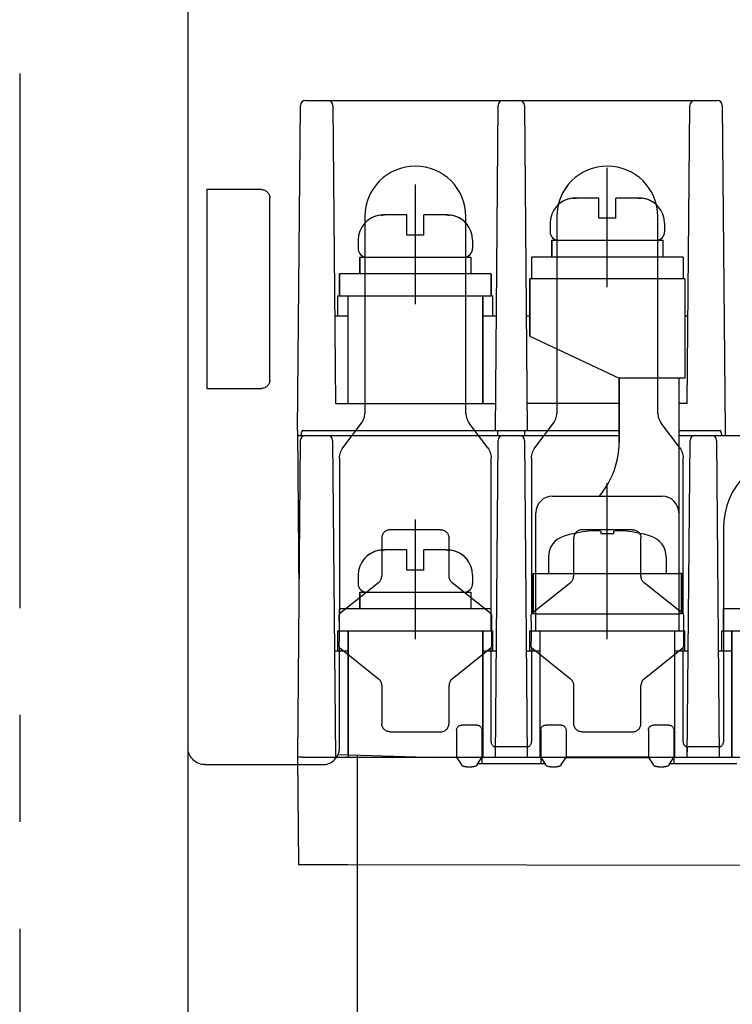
# Model space of a CAD drawing. Header units: millimetres. Extents: x 35 to 881, y -220 to 647.
# Tile 2 of 41: x 305 to 347, y -169 to -111. Entities that reach past the tile are written whole.
import ezdxf

# ---------------------------------------------------------------- set-up
doc = ezdxf.new("R2010")
doc.units = ezdxf.units.MM
doc.linetypes.add('PHANTOMX2', pattern=[127, 63.5, -12.7, 12.7, -12.7, 12.7, -12.7])
for name, color, linetype in [('10', 3, 'CONTINUOUS'), ('17', 6, 'CONTINUOUS'), ('18', 1, 'PHANTOMX2')]:
    doc.layers.add(name, color=color, linetype=linetype)

msp = doc.modelspace()

# ---------------------------------------------------------------- linework, layer by layer
at = {"layer": '10'}
for p, q in [((314.515, -179.083), (314.515, -60.926)), ((315.63, -120.821), (315.63, -132.632)), ((318.87, -120.821), (315.63, -120.821)), ((319.37, -132.133), (319.37, -121.32)), ((325.015, -122.426), (325.015, -134.093)), ((331.015, -134.093), (331.015, -122.426)), ((336.415, -122.426), (336.415, -134.093)), ((342.415, -134.093), (342.415, -122.426)), ((315.63, -132.632), (318.87, -132.632)), ((323.715, -136.16), (324.815, -134.693)), ((332.315, -136.16), (331.215, -134.693)), ((335.115, -136.16), (336.215, -134.693)), ((343.715, -136.16), (342.615, -134.693)), ((323.515, -136.76), (323.515, -146.026)), ((332.515, -146.026), (332.515, -136.76)), ((334.915, -136.76), (334.915, -146.026)), ((343.915, -146.026), (343.915, -136.76)), ((346.315, -140.926), (346.315, -153.626)), ((329.515, -141.026), (326.514, -141.026)), ((340.915, -141.026), (337.914, -141.026)), ((326.015, -141.526), (326.015, -143.786)), ((330.015, -143.786), (330.015, -141.526)), ((337.415, -141.526), (337.415, -143.786)), ((341.415, -143.786), (341.415, -141.526)), ((325.827, -144.176), (323.515, -146.026)), ((332.515, -146.026), (330.202, -144.176)), ((337.227, -144.176), (334.915, -146.026)), ((343.915, -146.026), (341.602, -144.176)), ((323.515, -146.026), (323.503, -146.05)), ((332.515, -146.026), (332.526, -146.05)), ((334.915, -146.026), (334.903, -146.05)), ((343.915, -146.026), (343.926, -146.05)), ((323.489, -146.446), (323.489, -147.658)), ((332.541, -146.395), (332.541, -147.607)), ((334.889, -146.446), (334.889, -147.658)), ((343.941, -146.395), (343.941, -147.607)), ((323.515, -148.026), (323.503, -148.003)), ((323.515, -153.975), (323.515, -148.026)), ((323.515, -148.026), (325.827, -149.877)), ((330.202, -149.877), (332.515, -148.026)), ((332.515, -148.026), (332.526, -148.003)), ((332.515, -153.626), (332.515, -148.026)), ((334.915, -148.026), (334.903, -148.003)), ((334.915, -148.026), (334.915, -153.626)), ((334.915, -148.026), (337.227, -149.877)), ((341.602, -149.877), (343.915, -148.026)), ((343.915, -148.026), (343.926, -148.003)), ((343.915, -153.626), (343.915, -148.026)), ((326.015, -150.266), (326.015, -152.527)), ((330.015, -152.527), (330.015, -150.266)), ((337.415, -150.266), (337.415, -152.527)), ((341.415, -152.527), (341.415, -150.266)), ((331.666, -152.625), (330.763, -152.625)), ((336.666, -152.625), (335.763, -152.625)), ((343.066, -152.625), (342.163, -152.625)), ((326.514, -153.026), (329.515, -153.026)), ((330.464, -152.925), (330.465, -154.555)), ((331.966, -152.925), (331.965, -154.555)), ((335.464, -152.925), (335.465, -154.555)), ((336.966, -152.925), (336.965, -154.555)), ((337.914, -153.026), (340.915, -153.026)), ((341.864, -152.925), (341.865, -154.555)), ((343.366, -152.925), (343.365, -154.555)), ((323.431, -154.373), (329.361, -154.55)), ((332.765, -154.526), (332.77, -153.923)), ((334.615, -153.926), (332.815, -153.926)), ((334.66, -153.923), (334.665, -154.526)), ((344.165, -154.526), (344.17, -153.923)), ((346.015, -153.926), (344.215, -153.926)), ((346.06, -153.923), (346.065, -154.526)), ((324.565, -154.407), (324.565, -171.126)), ((328.569, -154.526), (330.465, -154.526)), ((329.865, -154.526), (329.865, -154.555)), ((330.465, -154.555), (330.746, -154.977)), ((331.684, -154.977), (331.965, -154.555)), ((331.725, -154.914), (335.704, -154.914)), ((331.965, -154.555), (331.958, -154.914)), ((331.965, -154.526), (335.465, -154.526)), ((335.465, -154.555), (335.746, -154.977)), ((335.465, -154.555), (335.471, -154.914)), ((336.684, -154.977), (336.965, -154.555)), ((341.865, -154.526), (336.965, -154.526)), ((336.965, -154.555), (341.865, -154.555)), ((341.865, -154.555), (342.146, -154.977)), ((343.084, -154.977), (343.365, -154.555)), ((343.125, -154.914), (347.104, -154.914)), ((343.365, -154.555), (343.358, -154.914)), ((343.365, -154.526), (346.865, -154.526)), ((315.515, -154.974), (322.516, -154.974)), ((331.051, -155.109), (331.378, -155.109)), ((336.051, -155.109), (336.378, -155.109)), ((342.451, -155.109), (342.778, -155.109))]:
    msp.add_line(p, q, dxfattribs=at)
for points in [[(318.87, -120.821), (318.923, -120.824), (318.974, -120.832), (319.025, -120.845), (319.074, -120.864), (319.12, -120.888), (319.164, -120.916), (319.205, -120.949), (319.241, -120.986), (319.274, -121.027), (319.303, -121.07), (319.326, -121.117), (319.345, -121.166), (319.359, -121.216), (319.367, -121.268), (319.37, -121.32)], [(319.37, -132.133), (319.367, -132.185), (319.359, -132.237), (319.345, -132.287), (319.326, -132.336), (319.303, -132.383), (319.274, -132.426), (319.241, -132.467), (319.205, -132.504), (319.164, -132.537), (319.12, -132.565), (319.074, -132.589), (319.025, -132.608), (318.974, -132.621), (318.923, -132.629), (318.87, -132.632)], [(324.815, -134.693), (324.86, -134.627), (324.901, -134.557), (324.935, -134.485), (324.964, -134.409), (324.986, -134.332), (325.002, -134.253), (325.012, -134.174), (325.015, -134.094)], [(331.015, -134.094), (331.018, -134.174), (331.028, -134.253), (331.044, -134.332), (331.066, -134.409), (331.095, -134.485), (331.129, -134.557), (331.169, -134.627), (331.215, -134.693)], [(336.215, -134.693), (336.26, -134.627), (336.301, -134.557), (336.335, -134.485), (336.364, -134.409), (336.386, -134.332), (336.402, -134.253), (336.412, -134.174), (336.415, -134.094)], [(342.415, -134.094), (342.418, -134.174), (342.428, -134.253), (342.444, -134.332), (342.466, -134.409), (342.495, -134.485), (342.529, -134.557), (342.569, -134.627), (342.615, -134.693)], [(323.515, -136.759), (323.518, -136.679), (323.528, -136.6), (323.544, -136.521), (323.566, -136.444), (323.595, -136.368), (323.629, -136.296), (323.669, -136.226), (323.715, -136.16)], [(332.315, -136.16), (332.36, -136.226), (332.401, -136.296), (332.435, -136.368), (332.464, -136.444), (332.486, -136.521), (332.502, -136.6), (332.512, -136.679), (332.515, -136.759)], [(334.915, -136.759), (334.918, -136.679), (334.928, -136.6), (334.944, -136.521), (334.966, -136.444), (334.995, -136.368), (335.029, -136.296), (335.069, -136.226), (335.115, -136.16)], [(343.715, -136.16), (343.76, -136.226), (343.801, -136.296), (343.835, -136.368), (343.864, -136.444), (343.886, -136.521), (343.902, -136.6), (343.912, -136.679), (343.915, -136.759)], [(326.514, -141.026), (326.462, -141.029), (326.411, -141.037), (326.36, -141.051), (326.311, -141.07), (326.265, -141.093), (326.221, -141.122), (326.18, -141.155), (326.143, -141.192), (326.11, -141.232), (326.082, -141.276), (326.058, -141.323), (326.039, -141.372), (326.026, -141.422), (326.018, -141.474), (326.015, -141.526)], [(329.515, -141.026), (329.567, -141.029), (329.619, -141.037), (329.669, -141.051), (329.718, -141.07), (329.765, -141.093), (329.809, -141.122), (329.849, -141.155), (329.886, -141.192), (329.919, -141.232), (329.948, -141.276), (329.972, -141.323), (329.99, -141.372), (330.004, -141.422), (330.012, -141.474), (330.015, -141.526)], [(337.914, -141.026), (337.862, -141.029), (337.811, -141.037), (337.76, -141.051), (337.711, -141.07), (337.665, -141.093), (337.621, -141.122), (337.58, -141.155), (337.543, -141.192), (337.51, -141.232), (337.482, -141.276), (337.458, -141.323), (337.439, -141.372), (337.426, -141.422), (337.418, -141.474), (337.415, -141.526)], [(340.915, -141.026), (340.967, -141.029), (341.019, -141.037), (341.069, -141.051), (341.118, -141.07), (341.165, -141.093), (341.209, -141.122), (341.249, -141.155), (341.286, -141.192), (341.319, -141.232), (341.348, -141.276), (341.372, -141.323), (341.39, -141.372), (341.404, -141.422), (341.412, -141.474), (341.415, -141.526)], [(325.827, -144.177), (325.864, -144.144), (325.898, -144.107), (325.928, -144.067), (325.954, -144.025), (325.976, -143.98), (325.993, -143.933), (326.005, -143.885), (326.012, -143.836), (326.015, -143.786)], [(330.202, -144.176), (330.165, -144.144), (330.131, -144.107), (330.101, -144.067), (330.075, -144.025), (330.054, -143.98), (330.037, -143.933), (330.025, -143.885), (330.017, -143.836), (330.015, -143.786)], [(337.227, -144.177), (337.264, -144.144), (337.298, -144.107), (337.328, -144.067), (337.354, -144.025), (337.376, -143.98), (337.393, -143.933), (337.405, -143.885), (337.412, -143.836), (337.415, -143.786)], [(341.602, -144.176), (341.565, -144.144), (341.531, -144.107), (341.501, -144.067), (341.475, -144.025), (341.454, -143.98), (341.437, -143.933), (341.425, -143.885), (341.417, -143.836), (341.415, -143.786)], [(323.489, -146.446), (323.489, -146.395), (323.489, -146.345), (323.49, -146.297), (323.491, -146.252), (323.492, -146.211), (323.493, -146.174), (323.494, -146.143), (323.496, -146.116), (323.497, -146.094), (323.499, -146.077), (323.5, -146.064), (323.502, -146.055), (323.503, -146.05)], [(332.526, -146.05), (332.528, -146.055), (332.529, -146.064), (332.531, -146.077), (332.532, -146.094), (332.534, -146.116), (332.535, -146.143), (332.537, -146.174), (332.538, -146.211), (332.539, -146.252), (332.54, -146.297), (332.54, -146.345), (332.541, -146.395)], [(334.889, -146.446), (334.889, -146.395), (334.889, -146.345), (334.89, -146.297), (334.891, -146.252), (334.892, -146.211), (334.893, -146.174), (334.894, -146.143), (334.896, -146.116), (334.897, -146.094), (334.899, -146.077), (334.9, -146.064), (334.902, -146.055), (334.903, -146.05)], [(343.926, -146.05), (343.928, -146.055), (343.929, -146.064), (343.931, -146.077), (343.932, -146.094), (343.934, -146.116), (343.935, -146.143), (343.937, -146.174), (343.938, -146.211), (343.939, -146.252), (343.94, -146.297), (343.94, -146.345), (343.941, -146.395)], [(323.503, -148.003), (323.502, -147.998), (323.5, -147.989), (323.499, -147.976), (323.497, -147.958), (323.496, -147.937), (323.494, -147.91), (323.493, -147.878), (323.492, -147.842), (323.491, -147.801), (323.49, -147.756), (323.489, -147.708), (323.489, -147.658)], [(332.541, -147.607), (332.541, -147.658), (332.54, -147.708), (332.54, -147.756), (332.539, -147.801), (332.538, -147.842), (332.537, -147.878), (332.535, -147.91), (332.534, -147.937), (332.532, -147.958), (332.531, -147.976), (332.529, -147.989), (332.528, -147.998), (332.526, -148.003)], [(334.903, -148.003), (334.902, -147.998), (334.9, -147.989), (334.899, -147.976), (334.897, -147.958), (334.896, -147.937), (334.894, -147.91), (334.893, -147.878), (334.892, -147.842), (334.891, -147.801), (334.89, -147.756), (334.889, -147.708), (334.889, -147.658)], [(343.941, -147.607), (343.941, -147.658), (343.94, -147.708), (343.94, -147.756), (343.939, -147.801), (343.938, -147.842), (343.937, -147.878), (343.935, -147.91), (343.934, -147.937), (343.932, -147.958), (343.931, -147.976), (343.929, -147.989), (343.928, -147.998), (343.926, -148.003)], [(325.827, -149.877), (325.864, -149.909), (325.898, -149.946), (325.928, -149.985), (325.954, -150.028), (325.976, -150.073), (325.993, -150.12), (326.005, -150.168), (326.012, -150.217), (326.015, -150.266)], [(330.202, -149.876), (330.165, -149.909), (330.131, -149.946), (330.101, -149.985), (330.075, -150.028), (330.054, -150.073), (330.037, -150.12), (330.025, -150.168), (330.017, -150.217), (330.015, -150.267)], [(337.227, -149.877), (337.264, -149.909), (337.298, -149.946), (337.328, -149.985), (337.354, -150.028), (337.376, -150.073), (337.393, -150.12), (337.405, -150.168), (337.412, -150.217), (337.415, -150.266)], [(341.602, -149.876), (341.565, -149.909), (341.531, -149.946), (341.501, -149.985), (341.475, -150.028), (341.454, -150.073), (341.437, -150.12), (341.425, -150.168), (341.417, -150.217), (341.415, -150.267)], [(326.515, -153.026), (326.462, -153.024), (326.411, -153.016), (326.36, -153.002), (326.311, -152.983), (326.265, -152.96), (326.221, -152.931), (326.18, -152.898), (326.143, -152.861), (326.11, -152.82), (326.082, -152.777), (326.058, -152.73), (326.039, -152.681), (326.026, -152.63), (326.018, -152.579), (326.015, -152.527)], [(329.515, -153.026), (329.567, -153.024), (329.619, -153.016), (329.669, -153.002), (329.718, -152.983), (329.765, -152.96), (329.809, -152.931), (329.849, -152.898), (329.886, -152.861), (329.919, -152.82), (329.948, -152.777), (329.972, -152.73), (329.99, -152.681), (330.004, -152.63), (330.012, -152.579), (330.015, -152.527)], [(330.464, -152.925), (330.466, -152.892), (330.471, -152.858), (330.481, -152.826), (330.493, -152.795), (330.51, -152.766), (330.529, -152.738), (330.552, -152.713), (330.577, -152.691), (330.604, -152.671), (330.633, -152.655), (330.664, -152.642), (330.697, -152.633), (330.73, -152.627), (330.763, -152.625)], [(331.666, -152.625), (331.7, -152.627), (331.733, -152.633), (331.765, -152.642), (331.796, -152.655), (331.826, -152.671), (331.853, -152.691), (331.878, -152.713), (331.9, -152.738), (331.92, -152.766), (331.936, -152.795), (331.949, -152.826), (331.958, -152.858), (331.964, -152.892), (331.966, -152.925)], [(335.464, -152.925), (335.466, -152.892), (335.471, -152.858), (335.481, -152.826), (335.493, -152.795), (335.51, -152.766), (335.529, -152.738), (335.552, -152.713), (335.577, -152.691), (335.604, -152.671), (335.633, -152.655), (335.664, -152.642), (335.697, -152.633), (335.73, -152.627), (335.763, -152.625)], [(336.666, -152.625), (336.7, -152.627), (336.733, -152.633), (336.765, -152.642), (336.796, -152.655), (336.826, -152.671), (336.853, -152.691), (336.878, -152.713), (336.9, -152.738), (336.92, -152.766), (336.936, -152.795), (336.949, -152.826), (336.958, -152.858), (336.964, -152.892), (336.966, -152.925)], [(337.915, -153.026), (337.862, -153.024), (337.811, -153.016), (337.76, -153.002), (337.711, -152.983), (337.665, -152.96), (337.621, -152.931), (337.58, -152.898), (337.543, -152.861), (337.51, -152.82), (337.482, -152.777), (337.458, -152.73), (337.439, -152.681), (337.426, -152.63), (337.418, -152.579), (337.415, -152.527)], [(340.915, -153.026), (340.967, -153.024), (341.019, -153.016), (341.069, -153.002), (341.118, -152.983), (341.165, -152.96), (341.209, -152.931), (341.249, -152.898), (341.286, -152.861), (341.319, -152.82), (341.348, -152.777), (341.372, -152.73), (341.39, -152.681), (341.404, -152.63), (341.412, -152.579), (341.415, -152.527)], [(341.864, -152.925), (341.866, -152.892), (341.871, -152.858), (341.881, -152.826), (341.893, -152.795), (341.91, -152.766), (341.929, -152.738), (341.952, -152.713), (341.977, -152.691), (342.004, -152.671), (342.033, -152.655), (342.064, -152.642), (342.097, -152.633), (342.13, -152.627), (342.163, -152.625)], [(343.066, -152.625), (343.1, -152.627), (343.133, -152.633), (343.165, -152.642), (343.196, -152.655), (343.226, -152.671), (343.253, -152.691), (343.278, -152.713), (343.3, -152.738), (343.32, -152.766), (343.336, -152.795), (343.349, -152.826), (343.358, -152.858), (343.364, -152.892), (343.366, -152.925)], [(332.515, -153.627), (332.517, -153.663), (332.523, -153.698), (332.534, -153.733), (332.549, -153.766), (332.568, -153.797), (332.59, -153.825), (332.616, -153.851), (332.644, -153.873), (332.675, -153.892), (332.708, -153.907), (332.743, -153.918), (332.779, -153.924), (332.814, -153.926)], [(334.615, -153.926), (334.651, -153.924), (334.687, -153.918), (334.721, -153.907), (334.754, -153.892), (334.785, -153.873), (334.814, -153.851), (334.839, -153.825), (334.862, -153.797), (334.88, -153.766), (334.895, -153.733), (334.906, -153.698), (334.913, -153.663), (334.915, -153.627)], [(343.915, -153.627), (343.917, -153.663), (343.923, -153.698), (343.934, -153.733), (343.949, -153.766), (343.968, -153.797), (343.99, -153.825), (344.016, -153.851), (344.044, -153.873), (344.075, -153.892), (344.108, -153.907), (344.143, -153.918), (344.179, -153.924), (344.214, -153.926)], [(346.015, -153.926), (346.051, -153.924), (346.087, -153.918), (346.121, -153.907), (346.154, -153.892), (346.185, -153.873), (346.214, -153.851), (346.239, -153.825), (346.262, -153.797), (346.28, -153.766), (346.295, -153.733), (346.306, -153.698), (346.313, -153.663), (346.315, -153.627)], [(315.515, -154.974), (315.428, -154.97), (315.341, -154.959), (315.256, -154.94), (315.173, -154.914), (315.092, -154.88), (315.015, -154.84), (314.941, -154.793), (314.872, -154.74), (314.808, -154.681), (314.749, -154.617), (314.696, -154.547), (314.649, -154.474), (314.609, -154.396), (314.575, -154.315), (314.549, -154.232), (314.53, -154.147), (314.519, -154.06), (314.515, -153.973)], [(322.516, -154.974), (322.603, -154.97), (322.689, -154.959), (322.774, -154.94), (322.857, -154.914), (322.938, -154.881), (323.015, -154.84), (323.088, -154.794), (323.157, -154.741), (323.222, -154.682), (323.281, -154.618), (323.334, -154.549), (323.38, -154.475), (323.421, -154.398), (323.454, -154.317), (323.48, -154.234), (323.499, -154.149), (323.511, -154.063), (323.515, -153.975)], [(330.465, -154.555), (329.694, -154.555), (329.608, -154.554), (329.524, -154.553), (329.441, -154.552), (329.361, -154.55)], [(330.752, -154.998), (330.749, -154.984), (330.746, -154.977)], [(331.051, -155.109), (331.021, -155.108), (330.991, -155.106), (330.96, -155.101), (330.931, -155.095), (330.902, -155.088), (330.874, -155.078), (330.848, -155.068), (330.824, -155.057), (330.803, -155.046), (330.786, -155.035), (330.772, -155.024), (330.761, -155.014), (330.754, -155.005), (330.752, -154.998)], [(331.678, -154.998), (331.675, -155.005), (331.668, -155.014), (331.658, -155.024), (331.644, -155.035), (331.626, -155.046), (331.605, -155.057), (331.582, -155.068), (331.556, -155.078), (331.528, -155.088), (331.499, -155.095), (331.469, -155.101), (331.439, -155.106), (331.409, -155.108), (331.378, -155.109)], [(331.684, -154.977), (331.681, -154.984), (331.678, -154.998)], [(335.752, -154.998), (335.749, -154.984), (335.746, -154.977)], [(336.051, -155.109), (336.021, -155.108), (335.991, -155.106), (335.96, -155.101), (335.931, -155.095), (335.902, -155.088), (335.874, -155.078), (335.848, -155.068), (335.824, -155.057), (335.803, -155.046), (335.786, -155.035), (335.772, -155.024), (335.761, -155.014), (335.754, -155.005), (335.752, -154.998)], [(336.678, -154.998), (336.675, -155.005), (336.668, -155.014), (336.658, -155.024), (336.644, -155.035), (336.626, -155.046), (336.605, -155.057), (336.582, -155.068), (336.556, -155.078), (336.528, -155.088), (336.499, -155.095), (336.469, -155.101), (336.439, -155.106), (336.409, -155.108), (336.378, -155.109)], [(336.684, -154.977), (336.681, -154.984), (336.678, -154.998)], [(342.152, -154.998), (342.149, -154.984), (342.146, -154.977)], [(342.451, -155.109), (342.421, -155.108), (342.391, -155.106), (342.36, -155.101), (342.331, -155.095), (342.302, -155.088), (342.274, -155.078), (342.248, -155.068), (342.224, -155.057), (342.203, -155.046), (342.186, -155.035), (342.172, -155.024), (342.161, -155.014), (342.154, -155.005), (342.152, -154.998)], [(343.078, -154.998), (343.075, -155.005), (343.068, -155.014), (343.058, -155.024), (343.044, -155.035), (343.026, -155.046), (343.005, -155.057), (342.982, -155.068), (342.956, -155.078), (342.928, -155.088), (342.899, -155.095), (342.869, -155.101), (342.839, -155.106), (342.809, -155.108), (342.778, -155.109)], [(343.084, -154.977), (343.081, -154.984), (343.078, -154.998)]]:
    msp.add_lwpolyline(points, dxfattribs=at)
for centre, radius in [((328.015, -122.426), 3), ((339.415, -122.426), 3), ((350.815, -140.926), 4.5)]:
    msp.add_arc(centre, radius, 0, 180, dxfattribs=at)
at = {"layer": '17'}
for p, q in [((321.483, -115.526), (345.946, -115.526)), ((321.483, -115.526), (345.946, -115.526)), ((321.015, -135.126), (321.183, -115.824)), ((321.015, -135.126), (321.183, -115.824)), ((323.11, -115.824), (323.265, -133.526)), ((323.11, -115.824), (323.265, -133.526)), ((332.765, -135.126), (332.933, -115.824)), ((332.765, -135.126), (332.933, -115.824)), ((334.496, -115.824), (334.665, -135.126)), ((334.496, -115.824), (334.665, -135.126)), ((344.165, -133.526), (344.319, -115.824)), ((344.165, -133.526), (344.319, -115.824)), ((346.246, -115.824), (346.415, -135.126)), ((346.246, -115.824), (346.415, -135.126)), ((339.415, -126.626), (339.415, -119.526)), ((328.015, -127.626), (328.015, -120.526)), ((337.379, -121.339), (337.319, -121.339)), ((337.379, -121.339), (337.319, -121.339)), ((337.379, -121.339), (337.319, -121.339)), ((338.915, -121.326), (337.582, -121.326)), ((338.915, -121.326), (337.582, -121.326)), ((338.915, -121.326), (337.582, -121.326)), ((338.915, -122.526), (338.915, -121.326)), ((338.915, -122.526), (338.915, -121.326)), ((338.915, -122.526), (338.915, -121.326)), ((339.915, -122.526), (339.915, -121.326)), ((341.248, -121.326), (339.915, -121.326)), ((339.915, -122.526), (339.915, -121.326)), ((341.248, -121.326), (339.915, -121.326)), ((339.915, -122.526), (339.915, -121.326)), ((341.248, -121.326), (339.915, -121.326)), ((341.511, -121.339), (341.45, -121.339)), ((341.511, -121.339), (341.45, -121.339)), ((341.511, -121.339), (341.45, -121.339)), ((325.979, -122.339), (325.919, -122.339)), ((325.979, -122.339), (325.919, -122.339)), ((325.979, -122.339), (325.919, -122.339)), ((327.515, -122.326), (326.182, -122.326)), ((327.515, -122.326), (326.182, -122.326)), ((327.515, -122.326), (326.182, -122.326)), ((327.515, -123.526), (327.515, -122.326)), ((327.515, -123.526), (327.515, -122.326)), ((327.515, -123.526), (327.515, -122.326)), ((328.515, -123.526), (328.515, -122.326)), ((329.848, -122.326), (328.515, -122.326)), ((328.515, -123.526), (328.515, -122.326)), ((329.848, -122.326), (328.515, -122.326)), ((328.515, -123.526), (328.515, -122.326)), ((329.848, -122.326), (328.515, -122.326)), ((330.111, -122.339), (330.05, -122.339)), ((330.111, -122.339), (330.05, -122.339)), ((330.111, -122.339), (330.05, -122.339)), ((339.915, -122.526), (338.915, -122.526)), ((339.915, -122.526), (338.915, -122.526)), ((339.915, -122.526), (338.915, -122.526)), ((336.015, -122.826), (336.015, -123.326)), ((336.015, -122.826), (336.015, -123.326)), ((342.815, -122.826), (342.815, -123.326)), ((342.815, -122.826), (342.815, -123.326)), ((324.615, -123.826), (324.615, -124.326)), ((324.615, -123.826), (324.615, -124.326)), ((328.515, -123.526), (327.515, -123.526)), ((328.515, -123.526), (327.515, -123.526)), ((328.515, -123.526), (327.515, -123.526)), ((331.415, -123.826), (331.415, -124.326)), ((331.415, -123.826), (331.415, -124.326)), ((336.115, -124.826), (336.115, -123.826)), ((336.115, -123.826), (342.715, -123.826)), ((336.115, -123.826), (336.115, -124.826)), ((336.115, -123.826), (342.715, -123.826)), ((336.415, -123.826), (342.415, -123.826)), ((342.715, -123.826), (342.715, -124.826)), ((342.715, -123.826), (342.715, -124.826)), ((324.715, -125.826), (324.715, -124.826)), ((324.715, -124.826), (331.315, -124.826)), ((324.715, -124.826), (324.715, -125.826)), ((324.715, -124.826), (331.315, -124.826)), ((325.015, -124.826), (331.015, -124.826)), ((331.315, -124.826), (331.315, -125.826)), ((331.315, -124.826), (331.315, -125.826)), ((334.915, -124.826), (334.915, -126.126)), ((343.915, -124.826), (334.915, -124.826)), ((334.915, -124.845), (334.915, -126.126)), ((343.915, -124.826), (343.915, -126.126)), ((343.915, -124.845), (343.915, -126.126)), ((323.515, -127.126), (323.515, -125.826)), ((332.515, -125.826), (323.515, -125.826)), ((323.515, -125.845), (323.515, -127.126)), ((332.515, -127.126), (332.515, -125.826)), ((332.515, -125.845), (332.515, -127.126)), ((334.815, -126.126), (334.815, -129.526)), ((344.015, -126.126), (334.815, -126.126)), ((334.815, -129.526), (334.815, -126.126)), ((344.015, -126.126), (334.815, -126.126)), ((344.015, -126.126), (344.015, -132.026)), ((323.415, -128.326), (323.415, -127.126)), ((323.415, -127.126), (332.615, -127.126)), ((323.415, -128.326), (323.415, -127.126)), ((323.415, -127.126), (332.615, -127.126)), ((324.015, -133.526), (324.015, -127.126)), ((324.015, -133.526), (324.015, -127.126)), ((332.015, -127.126), (332.015, -133.526)), ((332.015, -133.526), (332.015, -127.126)), ((332.615, -128.326), (332.615, -127.126)), ((332.615, -128.326), (332.615, -127.126)), ((323.219, -128.326), (324.015, -128.326)), ((323.219, -128.326), (324.015, -128.326)), ((332.015, -128.326), (332.824, -128.326)), ((332.015, -128.326), (332.824, -128.326)), ((334.605, -128.326), (334.815, -128.326)), ((334.715, -128.326), (334.815, -128.326)), ((344.015, -128.326), (344.115, -128.326)), ((344.015, -128.326), (344.21, -128.326)), ((334.815, -129.526), (340.115, -132.026)), ((336.415, -130.281), (340.115, -132.026)), ((340.115, -135.815), (340.115, -132.026)), ((342.415, -132.026), (340.115, -132.026)), ((340.115, -132.026), (340.115, -135.815)), ((344.015, -132.026), (340.115, -132.026)), ((344.015, -132.026), (340.115, -132.026)), ((343.665, -132.026), (343.665, -147.026)), ((323.265, -133.526), (332.779, -133.526)), ((340.115, -133.526), (334.651, -133.526)), ((340.115, -133.526), (334.651, -133.526)), ((340.115, -133.526), (336.405, -133.526)), ((344.165, -133.526), (343.665, -133.526)), ((321.015, -135.126), (321.099, -144.826)), ((321.015, -135.126), (321.099, -144.826)), ((321.017, -135.426), (340.115, -135.426)), ((321.017, -135.426), (340.115, -135.426)), ((321.315, -135.126), (340.115, -135.126)), ((321.315, -135.126), (340.115, -135.126)), ((323.965, -135.126), (332.065, -135.126)), ((332.917, -135.426), (332.917, -135.126)), ((332.917, -135.426), (332.917, -135.126)), ((334.512, -135.426), (334.512, -135.126)), ((334.512, -135.426), (334.512, -135.126)), ((343.665, -135.126), (346.115, -135.126)), ((343.665, -135.126), (346.115, -135.126)), ((343.665, -135.426), (414.351, -135.426)), ((343.665, -135.426), (414.351, -135.426)), ((346.415, -135.126), (346.412, -135.426)), ((346.415, -135.126), (346.412, -135.426)), ((321.179, -135.724), (321.015, -154.526)), ((321.179, -135.724), (321.015, -154.526)), ((323.101, -135.724), (323.265, -154.526)), ((323.101, -135.724), (323.265, -154.526)), ((332.765, -154.526), (332.929, -135.724)), ((332.765, -154.526), (332.929, -135.724)), ((334.501, -135.724), (334.665, -154.526)), ((334.501, -135.724), (334.665, -154.526)), ((344.165, -154.526), (344.329, -135.724)), ((344.165, -154.526), (344.329, -135.724)), ((345.901, -135.724), (346.065, -154.526)), ((345.901, -135.724), (346.065, -154.526)), ((339.415, -147.526), (339.415, -138.263)), ((336.165, -139.026), (342.665, -139.026)), ((335.165, -147.026), (335.165, -140.026)), ((328.015, -147.526), (328.015, -140.426)), ((337.398, -141.263), (337.365, -141.263)), ((339.045, -141.263), (339.045, -141.125)), ((339.785, -141.263), (339.045, -141.263)), ((339.785, -141.125), (339.785, -141.263)), ((341.465, -141.263), (341.431, -141.263)), ((325.979, -142.239), (325.919, -142.239)), ((325.979, -142.239), (325.919, -142.239)), ((325.979, -142.239), (325.919, -142.239)), ((327.515, -142.226), (326.182, -142.226)), ((327.515, -142.226), (326.182, -142.226)), ((327.515, -142.226), (326.182, -142.226)), ((327.515, -143.426), (327.515, -142.226)), ((327.515, -143.426), (327.515, -142.226)), ((327.515, -143.426), (327.515, -142.226)), ((328.515, -143.426), (328.515, -142.226)), ((329.848, -142.226), (328.515, -142.226)), ((328.515, -143.426), (328.515, -142.226)), ((329.848, -142.226), (328.515, -142.226)), ((328.515, -143.426), (328.515, -142.226)), ((329.848, -142.226), (328.515, -142.226)), ((330.111, -142.239), (330.05, -142.239)), ((330.111, -142.239), (330.05, -142.239)), ((330.111, -142.239), (330.05, -142.239)), ((335.915, -142.647), (335.915, -143.626)), ((342.915, -142.647), (342.915, -143.626)), ((324.615, -143.726), (324.615, -144.226)), ((324.615, -143.726), (324.615, -144.226)), ((328.515, -143.426), (327.515, -143.426)), ((328.515, -143.426), (327.515, -143.426)), ((328.515, -143.426), (327.515, -143.426)), ((331.415, -143.726), (331.415, -144.226)), ((331.415, -143.726), (331.415, -144.226)), ((335.015, -146.026), (335.015, -143.626)), ((335.015, -143.626), (335.165, -143.626)), ((335.015, -143.626), (335.015, -146.026)), ((335.015, -143.626), (335.165, -143.626)), ((335.015, -143.626), (335.015, -146.026)), ((335.015, -143.626), (335.165, -143.626)), ((335.165, -143.626), (343.665, -143.626)), ((343.815, -143.626), (343.665, -143.626)), ((343.815, -143.626), (343.665, -143.626)), ((343.815, -143.626), (343.665, -143.626)), ((343.815, -146.026), (343.815, -143.626)), ((343.815, -143.626), (343.815, -146.026)), ((343.815, -143.626), (343.815, -146.026)), ((324.715, -145.726), (324.715, -144.726)), ((324.715, -144.726), (331.315, -144.726)), ((324.715, -144.726), (324.715, -145.726)), ((324.715, -144.726), (331.315, -144.726)), ((325.015, -144.726), (331.015, -144.726)), ((331.315, -144.726), (331.315, -145.726)), ((331.315, -144.726), (331.315, -145.726)), ((323.515, -147.026), (323.515, -145.726)), ((332.515, -145.726), (323.515, -145.726)), ((332.515, -147.026), (332.515, -145.726)), ((335.165, -146.026), (335.015, -146.026)), ((335.165, -146.026), (335.015, -146.026)), ((335.165, -146.026), (335.015, -146.026)), ((335.165, -146.026), (343.665, -146.026)), ((343.815, -146.026), (343.665, -146.026)), ((343.815, -146.026), (343.665, -146.026)), ((343.815, -146.026), (343.665, -146.026)), ((346.315, -147.026), (346.315, -145.726)), ((355.315, -145.726), (346.315, -145.726)), ((323.415, -148.226), (323.415, -147.026)), ((323.415, -147.026), (332.615, -147.026)), ((323.415, -148.226), (323.415, -147.026)), ((323.415, -147.026), (332.615, -147.026)), ((324.015, -154.391), (324.015, -147.026)), ((324.015, -147.026), (324.015, -154.526)), ((324.015, -147.026), (324.015, -154.526)), ((332.015, -154.526), (332.015, -147.026)), ((332.015, -147.026), (332.015, -154.526)), ((332.015, -147.026), (332.015, -154.526)), ((332.615, -148.226), (332.615, -147.026)), ((332.615, -148.226), (332.615, -147.026)), ((334.815, -148.226), (334.815, -147.026)), ((334.815, -147.026), (344.015, -147.026)), ((334.815, -148.226), (334.815, -147.026)), ((334.815, -147.026), (344.015, -147.026)), ((335.415, -147.026), (335.415, -154.526)), ((335.415, -147.026), (335.415, -154.526)), ((343.415, -147.026), (343.415, -154.526)), ((343.415, -147.026), (343.415, -154.526)), ((344.015, -148.226), (344.015, -147.026)), ((344.015, -148.226), (344.015, -147.026)), ((346.215, -148.226), (346.215, -147.026)), ((346.215, -147.026), (355.415, -147.026)), ((346.215, -148.226), (346.215, -147.026)), ((346.215, -147.026), (355.415, -147.026)), ((346.815, -154.526), (346.815, -147.026)), ((346.815, -147.026), (346.815, -154.526)), ((346.815, -147.026), (346.815, -154.526)), ((323.21, -148.226), (324.015, -148.226)), ((323.21, -148.226), (324.015, -148.226)), ((323.515, -148.226), (324.015, -148.226)), ((332.015, -148.226), (332.515, -148.226)), ((332.015, -148.226), (332.82, -148.226)), ((332.015, -148.226), (332.82, -148.226)), ((334.61, -148.226), (335.415, -148.226)), ((334.61, -148.226), (335.415, -148.226)), ((343.415, -148.226), (344.22, -148.226)), ((343.415, -148.226), (344.22, -148.226)), ((346.01, -148.226), (346.815, -148.226)), ((346.01, -148.226), (346.815, -148.226)), ((346.315, -148.226), (346.815, -148.226)), ((321.015, -154.526), (321.071, -160.926)), ((321.015, -154.526), (321.071, -160.926)), ((321.153, -154.526), (321.088, -154.527)), ((321.23, -154.526), (321.153, -154.526)), ((321.315, -154.526), (321.23, -154.526)), ((321.315, -154.526), (414.515, -154.526)), ((321.315, -154.526), (414.515, -154.526)), ((324.015, -160.926), (321.071, -160.926)), ((360.388, -160.989), (321.071, -160.926))]:
    msp.add_line(p, q, dxfattribs=at)
for points in [[(337.379, -121.339), (337.446, -121.332), (337.514, -121.328), (337.582, -121.326)], [(341.248, -121.326), (341.316, -121.328), (341.383, -121.332), (341.45, -121.339)], [(325.979, -122.339), (326.046, -122.332), (326.114, -122.328), (326.182, -122.326)], [(329.848, -122.326), (329.916, -122.328), (329.983, -122.332), (330.05, -122.339)], [(321.315, -135.126), (321.308, -135.128), (321.302, -135.131), (321.296, -135.136), (321.29, -135.143), (321.284, -135.152), (321.279, -135.161), (321.273, -135.172), (321.268, -135.184), (321.263, -135.198), (321.258, -135.213), (321.253, -135.229), (321.248, -135.247), (321.242, -135.267), (321.237, -135.288), (321.232, -135.311), (321.226, -135.337), (321.22, -135.364), (321.215, -135.394), (321.209, -135.426)], [(346.221, -135.426), (346.215, -135.394), (346.209, -135.364), (346.204, -135.337), (346.198, -135.311), (346.193, -135.288), (346.187, -135.267), (346.182, -135.247), (346.177, -135.229), (346.172, -135.213), (346.167, -135.198), (346.161, -135.184), (346.156, -135.172), (346.151, -135.161), (346.145, -135.152), (346.14, -135.143), (346.134, -135.136), (346.128, -135.131), (346.121, -135.128), (346.115, -135.126)], [(325.979, -142.239), (326.046, -142.232), (326.114, -142.228), (326.182, -142.226)], [(329.848, -142.226), (329.916, -142.228), (329.983, -142.232), (330.05, -142.239)], [(321.088, -154.527), (321.027, -154.528), (321.018, -154.528), (321.015, -154.526)]]:
    msp.add_lwpolyline(points, dxfattribs=at)
for centre, radius, start, end in [((321.483, -115.826), 0.3, 90, 179.5), ((321.483, -115.826), 0.3, 90, 179.5), ((322.81, -115.826), 0.3, 0.5, 90), ((322.81, -115.826), 0.3, 0.5, 90), ((333.233, -115.826), 0.3, 90, 179.5), ((333.233, -115.826), 0.3, 90, 179.5), ((334.196, -115.826), 0.3, 0.5, 90), ((334.196, -115.826), 0.3, 0.5, 90), ((344.619, -115.826), 0.3, 90, 179.5), ((344.619, -115.826), 0.3, 90, 179.5), ((345.946, -115.826), 0.3, 0.5, 90), ((345.946, -115.826), 0.3, 0.5, 90), ((337.515, -122.826), 1.5, 97.51592, 180), ((337.515, -122.826), 1.5, 97.51592, 180), ((337.515, -122.826), 1.5, 97.51592, 137.27301), ((337.581, -122.922), 1.596, 89.99024, 97.2842), ((337.581, -122.922), 1.596, 89.99024, 97.2842), ((341.248, -122.922), 1.596, 82.71581, 90.00977), ((341.315, -122.826), 1.5, 42.72699, 82.48408), ((341.315, -122.826), 1.5, 0, 82.48408), ((341.315, -122.826), 1.5, 0, 82.48408), ((326.115, -123.826), 1.5, 97.51592, 180), ((326.115, -123.826), 1.5, 97.51592, 180), ((326.115, -123.826), 1.5, 97.51592, 137.27301), ((326.181, -123.922), 1.596, 89.99024, 97.2842), ((326.181, -123.922), 1.596, 89.99024, 97.2842), ((329.848, -123.922), 1.596, 82.71581, 90.00977), ((329.915, -123.826), 1.5, 42.72699, 82.48408), ((329.915, -123.826), 1.5, 0, 82.48408), ((329.915, -123.826), 1.5, 0, 82.48408), ((336.515, -123.326), 0.5, 180, 270), ((336.515, -123.326), 0.5, 180, 270), ((342.315, -123.326), 0.5, 270, 0), ((342.315, -123.326), 0.5, 270, 0), ((325.115, -124.326), 0.5, 180, 270), ((325.115, -124.326), 0.5, 180, 270), ((330.915, -124.326), 0.5, 270, 0), ((330.915, -124.326), 0.5, 270, 0), ((321.479, -135.726), 0.3, 90, 179.5), ((321.479, -135.726), 0.3, 90, 179.5), ((322.801, -135.726), 0.3, 0.5, 90), ((322.801, -135.726), 0.3, 0.5, 90), ((333.229, -135.726), 0.3, 90, 179.5), ((333.229, -135.726), 0.3, 90, 179.5), ((334.201, -135.726), 0.3, 0.5, 90), ((334.201, -135.726), 0.3, 0.5, 90), ((344.629, -135.726), 0.3, 90, 179.5), ((344.629, -135.726), 0.3, 90, 179.5), ((345.601, -135.726), 0.3, 0.5, 90), ((345.601, -135.726), 0.3, 0.5, 90), ((335.115, -135.815), 5, 319.9802, 0), ((336.165, -140.026), 1, 90, 180), ((342.665, -140.026), 1, 0, 90), ((337.215, -142.647), 1.3, 106.60155, 180), ((339.415, -150.026), 9, 103.16628, 106.60155), ((339.415, -150.026), 8.992, 98.15982, 102.9574), ((338.936, -147.807), 6.73, 91.90183, 96.8094), ((338.58, -143.369), 2.292, 78.29861, 86.67077), ((340.25, -143.369), 2.292, 93.32923, 101.70139), ((339.893, -147.807), 6.73, 83.1906, 88.09817), ((339.415, -150.026), 8.992, 77.0426, 81.84018), ((339.415, -150.026), 9, 73.39845, 76.83372), ((341.615, -142.647), 1.3, 0, 73.39845), ((326.115, -143.726), 1.5, 97.51592, 180), ((326.115, -143.726), 1.5, 97.51592, 180), ((326.115, -143.726), 1.5, 97.51592, 137.27301), ((326.181, -143.822), 1.596, 89.99024, 97.2842), ((326.181, -143.822), 1.596, 89.99024, 97.2842), ((329.848, -143.822), 1.596, 82.71581, 90.00977), ((329.915, -143.726), 1.5, 42.72699, 82.48408), ((329.915, -143.726), 1.5, 0, 82.48408), ((329.915, -143.726), 1.5, 0, 82.48408), ((325.115, -144.226), 0.5, 180, 270), ((325.115, -144.226), 0.5, 180, 270), ((330.915, -144.226), 0.5, 270, 0), ((330.915, -144.226), 0.5, 270, 0)]:
    msp.add_arc(centre, radius, start, end, dxfattribs=at)
for centre, major_axis, start_param, end_param in [((321.272, -140.04), (0.043, 4.914), 0.000533, 0.351766), ((346.158, -140.04), (-0.043, 4.914), 5.931419, 6.282652)]:
    msp.add_ellipse(centre, major_axis=major_axis, ratio=0.061049, start_param=start_param, end_param=end_param, dxfattribs=at)
msp.add_open_spline([(321.315, -154.526), (321.295, -154.526), (321.257, -154.526), (321.201, -154.526), (321.15, -154.526), (321.111, -154.527), (321.084, -154.527), (321.066, -154.527), (321.051, -154.528), (321.039, -154.528), (321.029, -154.528), (321.022, -154.528), (321.017, -154.528), (321.015, -154.527), (321.015, -154.526)], degree=3, knots=[0, 0, 0, 0, 0.194926, 0.382349, 0.55508, 0.706474, 0.772314, 0.830716, 0.881117, 0.923034, 0.956062, 0.979882, 0.994482, 1, 1, 1, 1], dxfattribs=at)
at = {"layer": '18', "ltscale": 0.5}
msp.add_line((304.515, -50.426), (304.515, -215.926), dxfattribs=at)

doc.saveas('drawing.dxf')
